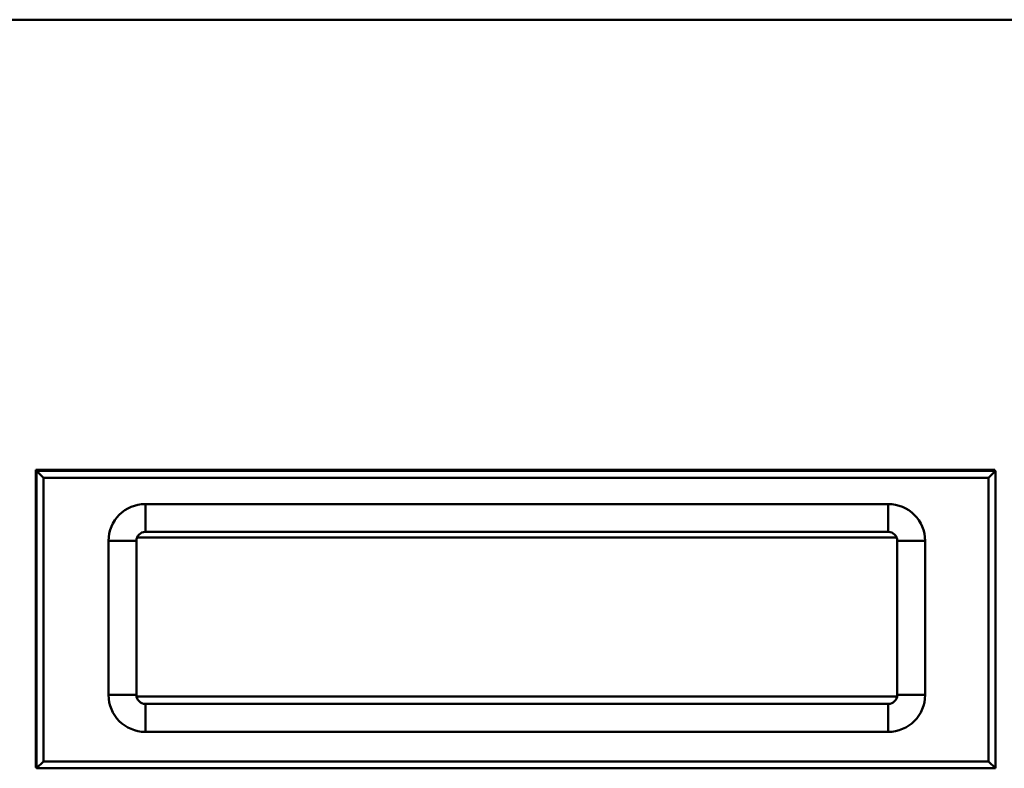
# Model space of a CAD drawing. Header units: inches. Extents: x 7.4 to 53, y 27.5 to 52.4.
# Tile 84 of 128: x 37.9 to 42.1, y 36.8 to 40. Entities that reach past the tile are written whole.
import ezdxf

# ---------------------------------------------------------------- set-up
doc = ezdxf.new("R2010")
doc.units = ezdxf.units.IN
doc.header["$MEASUREMENT"] = 0
doc.layers.add('Visible Edges(ANSI)', color=7, linetype='Continuous', lineweight=50)
doc.layers.add('Visible Tangent Edges(ANSI)', color=7, linetype='Continuous', lineweight=50)

msp = doc.modelspace()

# ---------------------------------------------------------------- linework, layer by layer
at = {"layer": 'Visible Edges(ANSI)'}
for p, q in [((51.9798, 39.9812), (24.2098, 39.9812)), ((37.9877, 38.0443), (42.1095, 38.0443)), ((37.9877, 36.7643), (37.9877, 38.0443)), ((37.9905, 38.0443), (37.9905, 38.0406)), ((42.1123, 38.0406), (37.9905, 38.0406)), ((37.9905, 38.0406), (38.0205, 38.0106)), ((37.9905, 38.0406), (37.9905, 36.7606)), ((38.0205, 38.0106), (42.0823, 38.0106)), ((38.0205, 36.7906), (38.0205, 38.0106)), ((42.0823, 38.0106), (42.1123, 38.0406)), ((42.0823, 38.0106), (42.0823, 36.7906)), ((42.1095, 38.0443), (42.1095, 38.0406)), ((42.1123, 36.7606), (42.1123, 38.0406)), ((41.6508, 37.8976), (38.4583, 37.8976)), ((38.4226, 37.7538), (41.6865, 37.7538)), ((38.4583, 37.7776), (41.6508, 37.7776)), ((38.2995, 37.7388), (38.2995, 37.0763)), ((38.4195, 37.0763), (38.4195, 37.7388)), ((41.6895, 37.7388), (41.6895, 37.0763)), ((41.8095, 37.0763), (41.8095, 37.7388)), ((41.6872, 37.0696), (38.4223, 37.0696)), ((41.6508, 37.0376), (38.4583, 37.0376)), ((38.4583, 36.9176), (41.6508, 36.9176)), ((38.0205, 36.7906), (37.9905, 36.7606)), ((42.0823, 36.7906), (38.0205, 36.7906)), ((42.0823, 36.7906), (42.1123, 36.7606)), ((37.9905, 36.7643), (37.9877, 36.7643)), ((37.9905, 36.7606), (42.1123, 36.7606))]:
    msp.add_line(p, q, dxfattribs=at)
for centre, radius, start, end in [((38.4583, 37.7388), 0.1588, 90, 180), ((41.6508, 37.7388), 0.1588, 0, 90), ((38.4583, 37.7388), 0.0388, 90, 180), ((41.6508, 37.7388), 0.0388, 0, 90), ((38.4583, 37.0763), 0.1588, 180, 270), ((38.4583, 37.0763), 0.0388, 180, 270), ((41.6508, 37.0763), 0.1588, 270, 0), ((41.6508, 37.0763), 0.0388, 270, 0), ((38.4223, 37.1946), 0.125, 269.0119, 270), ((41.6872, 37.1946), 0.125, 270, 270.7823)]:
    msp.add_arc(centre, radius, start, end, dxfattribs=at)
at = {"layer": 'Visible Tangent Edges(ANSI)'}
for p, q in [((38.4583, 37.8976), (38.4583, 37.7776)), ((41.6508, 37.7776), (41.6508, 37.8976)), ((38.2995, 37.7388), (38.4195, 37.7388)), ((41.6895, 37.7388), (41.8095, 37.7388)), ((38.2995, 37.0763), (38.4195, 37.0763)), ((41.6895, 37.0763), (41.8095, 37.0763)), ((38.4583, 36.9176), (38.4583, 37.0376)), ((41.6508, 37.0376), (41.6508, 36.9176))]:
    msp.add_line(p, q, dxfattribs=at)

doc.saveas('drawing.dxf')
